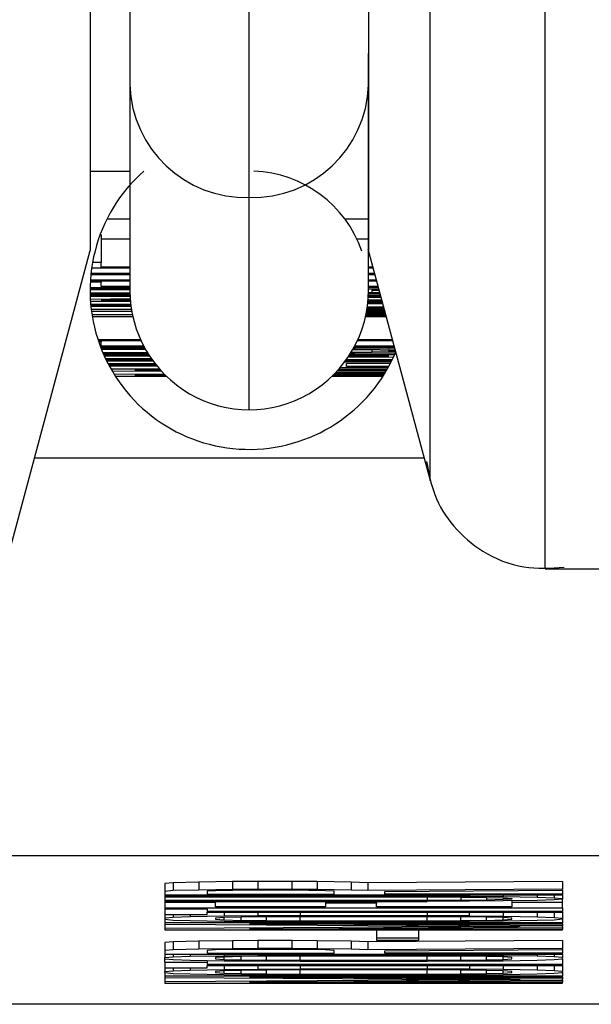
# Model space of a CAD drawing. Header units: inches. Extents: x 170 to 312, y 215 to 248.
# Tile 139 of 256: x 201.0549 to 201.0725, y 243.0122 to 243.0426. Entities that reach past the tile are written whole.
import ezdxf

# ---------------------------------------------------------------- set-up
doc = ezdxf.new("R2010")
doc.units = ezdxf.units.IN
doc.header["$LTSCALE"] = 0.25
doc.header["$MEASUREMENT"] = 0
doc.layers.add('STANDARD MOTOR LH', color=7, linetype='Continuous')

msp = doc.modelspace()

# ---------------------------------------------------------------- linework, layer by layer
at = {"layer": 'STANDARD MOTOR LH'}
for p, q in [((201.0570373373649, 243.0728813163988), (201.0570379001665, 243.0355009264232)), ((201.0582678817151, 243.0576456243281), (201.0582681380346, 243.0406211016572)), ((201.0619591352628, 243.0371442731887), (201.0619588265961, 243.0576456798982)), ((201.0675544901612, 243.0283942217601), (201.0675541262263, 243.0525660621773)), ((201.0711197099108, 243.0256586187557), (201.0711193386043, 243.0503200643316)), ((201.0656500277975, 243.0406212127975), (201.0656500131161, 243.0415963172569)), ((201.0582681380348, 243.0406211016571), (201.0582682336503, 243.0342706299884)), ((201.0656501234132, 243.0342707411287), (201.0656500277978, 243.0406212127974)), ((201.057037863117, 243.0379615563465), (201.0582681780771, 243.0379615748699)), ((201.0619592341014, 243.0305797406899), (201.061959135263, 243.0371442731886)), ((201.0582682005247, 243.0364706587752), (201.057555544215, 243.0364706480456)), ((201.0656500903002, 243.0364707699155), (201.0649249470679, 243.0364707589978)), ((201.0573781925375, 243.0359909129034), (201.0573472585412, 243.0359909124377)), ((201.0573781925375, 243.0359909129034), (201.0573782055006, 243.0351299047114)), ((201.05826820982, 243.0358532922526), (201.0573781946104, 243.0358532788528)), ((201.0656500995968, 243.0358534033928), (201.0652949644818, 243.035853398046)), ((201.054400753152, 243.0256583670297), (201.0570379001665, 243.0355009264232)), ((201.0656357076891, 243.0355547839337), (201.0675544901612, 243.028394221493)), ((201.0570866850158, 243.0349647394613), (201.0582682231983, 243.0349647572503)), ((201.0573782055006, 243.0351299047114), (201.0571129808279, 243.0351299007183)), ((201.0573782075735, 243.0349922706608), (201.0573782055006, 243.0351299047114)), ((201.0582682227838, 243.0349922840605), (201.0573782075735, 243.0349922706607)), ((201.0657864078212, 243.0349923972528), (201.0656501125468, 243.0349923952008)), ((201.0656501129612, 243.0349648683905), (201.0657937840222, 243.0349648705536)), ((201.0582682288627, 243.0345885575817), (201.0570480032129, 243.0345885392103)), ((201.0570622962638, 243.0347628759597), (201.0582682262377, 243.0347628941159)), ((201.0582682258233, 243.0347904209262), (201.0570651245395, 243.0347904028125)), ((201.0658404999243, 243.0347905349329), (201.0656501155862, 243.0347905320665)), ((201.0656501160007, 243.0347630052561), (201.0658478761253, 243.0347630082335)), ((201.0658945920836, 243.0345886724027), (201.0656501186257, 243.034588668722)), ((201.057037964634, 243.0342949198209), (201.0582682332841, 243.0342949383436)), ((201.0582682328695, 243.0343224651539), (201.0570381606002, 243.0343224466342)), ((201.057038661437, 243.0343591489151), (201.0582682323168, 243.0343591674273)), ((201.0573782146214, 243.0345243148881), (201.0570443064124, 243.0345243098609)), ((201.0570463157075, 243.0345610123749), (201.0582682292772, 243.0345610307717)), ((201.0573782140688, 243.0345610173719), (201.0573782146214, 243.0345243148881)), ((201.0573782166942, 243.0343866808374), (201.0573782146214, 243.0345243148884)), ((201.0582682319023, 243.0343866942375), (201.0573782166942, 243.0343866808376)), ((201.0582682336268, 243.0342736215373), (201.0582682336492, 243.034270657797)), ((201.0656501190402, 243.0345611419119), (201.0659019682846, 243.0345611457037)), ((201.0659486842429, 243.0343868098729), (201.0656501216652, 243.0343868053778)), ((201.0656501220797, 243.0343592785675), (201.0659560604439, 243.0343592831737)), ((201.0656501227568, 243.0343143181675), (201.0659688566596, 243.0343115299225)), ((201.0656501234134, 243.0342707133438), (201.0656501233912, 243.034273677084)), ((201.0657548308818, 243.0342812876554), (201.065978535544, 243.0342754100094)), ((201.0657548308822, 243.0342812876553), (201.0657548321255, 243.0341987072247)), ((201.058269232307, 243.0341848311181), (201.0570387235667, 243.0341848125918)), ((201.057039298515, 243.0341572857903), (201.0582699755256, 243.0341573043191)), ((201.0582712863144, 243.0341206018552), (201.0570403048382, 243.0341205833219)), ((201.0570412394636, 243.0340930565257), (201.0582725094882, 243.0340930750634)), ((201.0582777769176, 243.0340054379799), (201.0570459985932, 243.0339919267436)), ((201.0573782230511, 243.033964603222), (201.0582801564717, 243.0339742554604)), ((201.0582809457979, 243.0339646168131), (201.0573782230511, 243.0339646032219)), ((201.0660617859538, 243.03396473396), (201.0656374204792, 243.0339647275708)), ((201.0656437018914, 243.0340530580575), (201.0660369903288, 243.0340572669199)), ((201.0660280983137, 243.0340904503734), (201.0656455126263, 243.0340862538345)), ((201.0656458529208, 243.034093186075), (201.0660273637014, 243.034093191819)), ((201.0660199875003, 243.0341207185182), (201.0656470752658, 243.0341207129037)), ((201.0660071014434, 243.0341688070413), (201.0656486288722, 243.0341656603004)), ((201.0657548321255, 243.0341987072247), (201.0656493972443, 243.0341974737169)), ((201.0659973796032, 243.0342050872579), (201.0657548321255, 243.0341987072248)), ((201.0570494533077, 243.033937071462), (201.0582833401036, 243.0339370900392)), ((201.058293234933, 243.0338418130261), (201.0570575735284, 243.0338344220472)), ((201.0582962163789, 243.0338170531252), (201.0570598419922, 243.0338098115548)), ((201.0570600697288, 243.0338074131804), (201.058298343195, 243.0338001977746)), ((201.0570624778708, 243.033782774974), (201.0583016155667, 243.0337754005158)), ((201.0583157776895, 243.0336801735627), (201.0570738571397, 243.0336801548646)), ((201.0661380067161, 243.0336802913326), (201.0656025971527, 243.0336802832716)), ((201.0656105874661, 243.0337319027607), (201.0661249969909, 243.0337288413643)), ((201.0661176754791, 243.0337561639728), (201.0656144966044, 243.0337590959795)), ((201.0656270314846, 243.0338584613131), (201.0660895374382, 243.0338611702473)), ((201.0660822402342, 243.0338884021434), (201.0656299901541, 243.033885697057)), ((201.0656350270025, 243.0339372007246), (201.0660691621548, 243.0339372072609)), ((201.0570800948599, 243.0336308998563), (201.058325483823, 243.0336231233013)), ((201.0583459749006, 243.0335171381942), (201.0570976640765, 243.033509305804)), ((201.0571056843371, 243.0334599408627), (201.0583583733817, 243.0334599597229)), ((201.0655600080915, 243.0334600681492), (201.066197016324, 243.0334600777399)), ((201.066189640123, 243.033487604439), (201.0655660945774, 243.0334875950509)), ((201.0655760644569, 243.0335350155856), (201.0661758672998, 243.0335390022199)), ((201.0661685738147, 243.0335662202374), (201.0655815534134, 243.0335625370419)), ((201.0655845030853, 243.0335777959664), (201.0661664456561, 243.0335741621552)), ((201.0661591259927, 243.0336014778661), (201.0655896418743, 243.0336052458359)), ((201.0655980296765, 243.0336527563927), (201.0661453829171, 243.0336527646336)), ((201.0585986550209, 243.0327442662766), (201.0572816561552, 243.0327442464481)), ((201.057290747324, 243.0327167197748), (201.0586112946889, 243.0327167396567)), ((201.0573782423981, 243.0326800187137), (201.0573031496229, 243.0326800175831)), ((201.0573629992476, 243.0325148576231), (201.0587126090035, 243.0325148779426)), ((201.0587327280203, 243.0324781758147), (201.0573772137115, 243.0324781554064)), ((201.0573782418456, 243.0327167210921), (201.0573782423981, 243.0326800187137)), ((201.057378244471, 243.032542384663), (201.0573782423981, 243.0326800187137)), ((201.0586978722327, 243.0325424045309), (201.057378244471, 243.0325423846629)), ((201.0573880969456, 243.0324506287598), (201.0587481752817, 243.0324506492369)), ((201.0651663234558, 243.0324438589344), (201.0657548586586, 243.0324369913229)), ((201.0651832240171, 243.0324738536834), (201.0652313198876, 243.0324736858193)), ((201.0652058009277, 243.0325149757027), (201.0664502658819, 243.0325149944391)), ((201.0664428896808, 243.0325425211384), (201.0652205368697, 243.0325425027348)), ((201.065231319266, 243.0325149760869), (201.0652313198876, 243.0324736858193)), ((201.0652313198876, 243.0324736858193), (201.0662783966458, 243.0324645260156)), ((201.0653071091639, 243.0327168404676), (201.0663961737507, 243.0327168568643)), ((201.0663887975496, 243.0327443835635), (201.0653197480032, 243.0327443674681)), ((201.0662783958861, 243.0325149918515), (201.0662783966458, 243.0324645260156)), ((201.0662783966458, 243.0324645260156), (201.0664646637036, 243.0324612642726)), ((201.0588131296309, 243.0323405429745), (201.0574335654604, 243.032340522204)), ((201.0574454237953, 243.0323129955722), (201.058830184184, 243.0323130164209)), ((201.0588534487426, 243.0322763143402), (201.0574615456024, 243.0322762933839)), ((201.0574738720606, 243.0322487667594), (201.0588712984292, 243.0322487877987)), ((201.0589255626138, 243.0321682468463), (201.0575184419, 243.0321528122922)), ((201.0575333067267, 243.0321219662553), (201.0589473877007, 243.0321370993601)), ((201.0650159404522, 243.0322020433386), (201.0664300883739, 243.0322171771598)), ((201.0662783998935, 243.0322488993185), (201.0650381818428, 243.0322352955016)), ((201.0650471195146, 243.0322488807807), (201.0662783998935, 243.0322488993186)), ((201.0664568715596, 243.0322764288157), (201.0650649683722, 243.0322764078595)), ((201.0652313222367, 243.0323177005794), (201.0650907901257, 243.0323172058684)), ((201.0657548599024, 243.0323544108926), (201.0651090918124, 243.0323468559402)), ((201.066278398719, 243.0323268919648), (201.0652313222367, 243.0323177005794)), ((201.0657548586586, 243.0324369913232), (201.0662783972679, 243.0324232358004)), ((201.0657548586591, 243.0324369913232), (201.0657548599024, 243.0323544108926)), ((201.0662783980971, 243.03236818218), (201.0657548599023, 243.0323544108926)), ((201.0662783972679, 243.0324232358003), (201.0664786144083, 243.0324092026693)), ((201.0662783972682, 243.0324232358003), (201.0662783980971, 243.03236818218)), ((201.0664857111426, 243.0323827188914), (201.066278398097, 243.0323681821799)), ((201.0664804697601, 243.0323304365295), (201.066278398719, 243.0323268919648)), ((201.058959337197, 243.0321203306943), (201.0575341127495, 243.0321203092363)), ((201.0575476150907, 243.0320927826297), (201.0589792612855, 243.0320928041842)), ((201.0590477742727, 243.0320020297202), (201.0575981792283, 243.0319933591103)), ((201.0590672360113, 243.031977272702), (201.0576111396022, 243.0319687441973)), ((201.0576158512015, 243.0319598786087), (201.0590880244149, 243.0319513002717)), ((201.0576291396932, 243.0319351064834), (201.0591083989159, 243.0319263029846)), ((201.0591852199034, 243.0318358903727), (201.0576842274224, 243.0318358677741)), ((201.0662342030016, 243.0318359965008), (201.0647332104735, 243.0318359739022)), ((201.0647818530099, 243.0318925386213), (201.0662610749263, 243.0318837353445)), ((201.0663471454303, 243.032045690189), (201.0648975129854, 243.0320370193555)), ((201.0649391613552, 243.0320928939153), (201.0663708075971, 243.0320929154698)), ((201.0663843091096, 243.0321204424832), (201.0649590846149, 243.0321204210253)), ((201.0649695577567, 243.0320103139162), (201.0663331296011, 243.0320183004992)), ((201.0649695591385, 243.0319185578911), (201.0649695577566, 243.0320103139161)), ((201.0662760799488, 243.0319109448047), (201.0649695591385, 243.031918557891)), ((201.0577150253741, 243.0317826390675), (201.0592416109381, 243.0317731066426)), ((201.059331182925, 243.0316790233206), (201.0577836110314, 243.0316693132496)), ((201.0578175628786, 243.0316156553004), (201.0593951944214, 243.0316156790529)), ((201.0584253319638, 243.0318083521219), (201.0592096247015, 243.0318083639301)), ((201.0592143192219, 243.0318031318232), (201.0584253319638, 243.0318083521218)), ((201.0584253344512, 243.0316431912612), (201.0593607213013, 243.0316494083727)), ((201.0593669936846, 243.0316432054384), (201.0584253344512, 243.031643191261)), ((201.0645232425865, 243.0316157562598), (201.0661008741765, 243.0316157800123)), ((201.0661184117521, 243.0316433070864), (201.0645514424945, 243.0316432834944)), ((201.0645922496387, 243.031684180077), (201.0661503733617, 243.0316945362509)), ((201.06616709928, 243.0317219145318), (201.0646194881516, 243.0317122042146)), ((201.0646453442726, 243.0317393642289), (201.0661718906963, 243.0317298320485)), ((201.0661881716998, 243.0317569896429), (201.0646711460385, 243.0317670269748)), ((201.0647088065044, 243.0318084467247), (201.0662183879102, 243.0318084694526)), ((201.0673701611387, 243.0290821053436), (201.0553180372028, 243.0290819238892)), ((201.0711197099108, 243.02565861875), (201.0730444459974, 243.0256586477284)), ((201.0813651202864, 243.0167823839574), (201.0425537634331, 243.0167817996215)), ((201.0596129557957, 243.0159492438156), (201.0593511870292, 243.0159264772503)), ((201.0593511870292, 243.0159264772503), (201.059351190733, 243.0156804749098)), ((201.0596129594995, 243.015703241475), (201.059351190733, 243.0156804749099)), ((201.0603982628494, 243.0159674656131), (201.0596129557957, 243.0159492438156)), ((201.0596129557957, 243.0159492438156), (201.0596129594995, 243.015703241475)), ((201.0603982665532, 243.0157214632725), (201.0596129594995, 243.0157032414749)), ((201.061445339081, 243.0159811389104), (201.0603982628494, 243.0159674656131)), ((201.0603982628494, 243.0159674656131), (201.0603982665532, 243.0157214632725)), ((201.0614453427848, 243.01573513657), (201.0603982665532, 243.0157214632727)), ((201.0609218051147, 243.0156987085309), (201.060660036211, 243.0156850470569)), ((201.0614453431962, 243.0157078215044), (201.0609218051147, 243.0156987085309)), ((201.0622306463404, 243.0159857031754), (201.061445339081, 243.0159811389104)), ((201.061445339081, 243.0159811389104), (201.0614453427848, 243.01573513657)), ((201.0622306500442, 243.0157397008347), (201.0614453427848, 243.0157351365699)), ((201.0622306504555, 243.0157123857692), (201.0614453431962, 243.0157078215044)), ((201.0632777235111, 243.0159857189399), (201.0622306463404, 243.0159857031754)), ((201.0622306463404, 243.0159857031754), (201.0622306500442, 243.0157397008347)), ((201.0632777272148, 243.0157397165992), (201.0622306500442, 243.0157397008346)), ((201.0630159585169, 243.0157123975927), (201.0622306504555, 243.0157123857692)), ((201.0638012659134, 243.0157078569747), (201.0630159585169, 243.0157123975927)), ((201.0640630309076, 243.0159811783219), (201.0632777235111, 243.0159857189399)), ((201.0632777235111, 243.0159857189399), (201.0632777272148, 243.0157397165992)), ((201.0640630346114, 243.0157351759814), (201.0632777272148, 243.0157397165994)), ((201.0643248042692, 243.0156987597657), (201.0638012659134, 243.0157078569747)), ((201.0651101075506, 243.0159675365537), (201.0640630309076, 243.0159811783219)), ((201.0640630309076, 243.0159811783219), (201.0640630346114, 243.0157351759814)), ((201.0651101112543, 243.0157215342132), (201.0640630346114, 243.0157351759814)), ((201.0645865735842, 243.0156851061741), (201.0643248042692, 243.0156987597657)), ((201.0656336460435, 243.0159493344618), (201.0651101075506, 243.0159675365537)), ((201.0651101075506, 243.0159675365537), (201.0651101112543, 243.0157215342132)), ((201.0656336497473, 243.0157033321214), (201.0651101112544, 243.0157215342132)), ((201.0716543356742, 243.0159903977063), (201.0656336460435, 243.0159493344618)), ((201.0656336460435, 243.0159493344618), (201.0656336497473, 243.0157033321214)), ((201.071654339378, 243.0157443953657), (201.0656336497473, 243.0157033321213)), ((201.0661571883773, 243.0156760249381), (201.0716543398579, 243.0157125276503)), ((201.0716543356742, 243.0159903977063), (201.071654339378, 243.0157443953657)), ((201.0716543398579, 243.0157125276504), (201.071654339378, 243.0157443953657)), ((201.0716543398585, 243.0157125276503), (201.071654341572, 243.0155987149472)), ((201.059351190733, 243.0156804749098), (201.0593511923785, 243.0155712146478)), ((201.0593511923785, 243.015571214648), (201.0716543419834, 243.0155713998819)), ((201.0593511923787, 243.015571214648), (201.0593511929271, 243.0155347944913)), ((201.0674660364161, 243.0155349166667), (201.0593511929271, 243.0155347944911)), ((201.0593511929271, 243.0155347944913), (201.0593511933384, 243.0155074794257)), ((201.0593511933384, 243.0155074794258), (201.0674660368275, 243.0155076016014)), ((201.059351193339, 243.0155074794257), (201.059351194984, 243.015398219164)), ((201.067466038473, 243.0153983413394), (201.059351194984, 243.0153982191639)), ((201.059351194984, 243.015398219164), (201.0593511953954, 243.0153709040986)), ((201.060660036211, 243.0156850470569), (201.0606600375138, 243.0155985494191)), ((201.0606600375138, 243.0155985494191), (201.064586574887, 243.0155986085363)), ((201.064586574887, 243.0155986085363), (201.0645865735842, 243.0156851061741)), ((201.0661571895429, 243.0155986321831), (201.0661571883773, 243.0156760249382)), ((201.071654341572, 243.0155987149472), (201.0661571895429, 243.0155986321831)), ((201.0674660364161, 243.0155349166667), (201.0674660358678, 243.0155713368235)), ((201.0674660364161, 243.0155349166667), (201.0687748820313, 243.015530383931)), ((201.0674660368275, 243.0155076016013), (201.0685131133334, 243.0155030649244)), ((201.0674660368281, 243.0155076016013), (201.067466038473, 243.0153983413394)), ((201.0685131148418, 243.015402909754), (201.067466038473, 243.0153983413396)), ((201.0685131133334, 243.0155030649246), (201.0692984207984, 243.0154939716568)), ((201.0685131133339, 243.0155030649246), (201.0685131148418, 243.015402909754)), ((201.0692984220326, 243.0154120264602), (201.0685131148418, 243.0154029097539)), ((201.0687748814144, 243.0155713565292), (201.0687748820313, 243.015530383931)), ((201.0687748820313, 243.015530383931), (201.069821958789, 243.0155212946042)), ((201.069821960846, 243.015384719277), (201.0687748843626, 243.0153755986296)), ((201.0692984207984, 243.0154939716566), (201.0698219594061, 243.0154803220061)), ((201.0692984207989, 243.0154939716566), (201.0692984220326, 243.0154120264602)), ((201.0698219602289, 243.0154256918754), (201.0692984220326, 243.0154120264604)), ((201.0698219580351, 243.0155713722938), (201.069821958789, 243.0155212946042)), ((201.069821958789, 243.0155212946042), (201.0708690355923, 243.0155031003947)), ((201.0698219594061, 243.0154803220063), (201.0700837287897, 243.0154621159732)), ((201.0698219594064, 243.0154803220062), (201.0698219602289, 243.0154256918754)), ((201.070083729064, 243.0154439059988), (201.0698219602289, 243.0154256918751)), ((201.0708690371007, 243.0154029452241), (201.069821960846, 243.015384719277)), ((201.0700837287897, 243.015462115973), (201.070083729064, 243.0154439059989)), ((201.070083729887, 243.0153892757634), (201.0700837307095, 243.0153346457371)), ((201.0708690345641, 243.0155713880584), (201.0708690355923, 243.0155031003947)), ((201.0708690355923, 243.0155031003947), (201.0713925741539, 243.0154848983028)), ((201.0713925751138, 243.0154211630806), (201.0708690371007, 243.0154029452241)), ((201.0713925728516, 243.0155713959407), (201.0713925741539, 243.0154848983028)), ((201.0713925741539, 243.0154848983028), (201.071654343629, 243.0154621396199)), ((201.0716543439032, 243.0154439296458), (201.0713925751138, 243.0154211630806)), ((201.0716543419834, 243.0155713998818), (201.071654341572, 243.0155987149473)), ((201.071654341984, 243.0155713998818), (201.071654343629, 243.0154621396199)), ((201.071654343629, 243.0154621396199), (201.0716543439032, 243.0154439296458)), ((201.0716543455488, 243.0153346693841), (201.0716543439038, 243.0154439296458)), ((201.0593511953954, 243.0153709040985), (201.0674660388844, 243.0153710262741)), ((201.0593511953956, 243.0153709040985), (201.0593511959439, 243.0153344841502)), ((201.0609218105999, 243.0153345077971), (201.0593511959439, 243.0153344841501)), ((201.0593511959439, 243.0153344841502), (201.0593511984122, 243.0151705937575)), ((201.0593511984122, 243.0151705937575), (201.0716543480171, 243.0151707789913)), ((201.0593511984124, 243.0151705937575), (201.0593511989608, 243.0151341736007)), ((201.0606600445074, 243.0151341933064), (201.0593511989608, 243.0151341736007)), ((201.0593511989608, 243.0151341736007), (201.0593512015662, 243.0149611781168)), ((201.0606600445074, 243.0151341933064), (201.060660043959, 243.0151706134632)), ((201.0606600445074, 243.0151341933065), (201.0606600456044, 243.0150613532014)), ((201.0609218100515, 243.0153709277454), (201.0609218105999, 243.0153345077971)), ((201.0609218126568, 243.0151979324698), (201.0609218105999, 243.0153345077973)), ((201.0643248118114, 243.0151979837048), (201.0609218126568, 243.01519793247)), ((201.0643248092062, 243.0153709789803), (201.0643248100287, 243.0153163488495)), ((201.0658954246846, 243.0153163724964), (201.0643248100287, 243.0153163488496)), ((201.0643248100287, 243.0153163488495), (201.0643248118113, 243.0151979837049)), ((201.0658954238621, 243.0153710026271), (201.0658954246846, 243.0153163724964)), ((201.0658954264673, 243.0151980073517), (201.0658954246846, 243.0153163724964)), ((201.0700837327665, 243.0151980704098), (201.0658954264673, 243.0151980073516)), ((201.0687748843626, 243.0153755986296), (201.0674660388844, 243.0153710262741)), ((201.0716543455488, 243.0153346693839), (201.0700837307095, 243.015334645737)), ((201.0700837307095, 243.0153346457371), (201.0700837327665, 243.0151980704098)), ((201.0716543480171, 243.0151707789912), (201.0716543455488, 243.0153346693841)), ((201.0716543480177, 243.0151707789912), (201.0716543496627, 243.0150615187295)), ((201.0593512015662, 243.014961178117), (201.0606600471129, 243.0149611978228)), ((201.0593512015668, 243.0149611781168), (201.0593512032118, 243.0148519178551)), ((201.0596129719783, 243.0148746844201), (201.0593512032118, 243.014851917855)), ((201.0593512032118, 243.0148519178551), (201.0593512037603, 243.0148154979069)), ((201.0593512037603, 243.0148154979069), (201.0596129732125, 243.014792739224)), ((201.0593512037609, 243.0148154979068), (201.0593512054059, 243.014706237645)), ((201.059612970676, 243.0149611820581), (201.0596129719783, 243.0148746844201)), ((201.0601365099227, 243.0148929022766), (201.0596129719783, 243.0148746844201)), ((201.0596129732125, 243.0147927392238), (201.0601365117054, 243.0147745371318)), ((201.0601365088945, 243.0149611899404), (201.0601365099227, 243.0148929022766)), ((201.0611835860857, 243.0149111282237), (201.0601365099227, 243.0148929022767)), ((201.0716543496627, 243.0150615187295), (201.0606600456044, 243.0150613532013)), ((201.0606600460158, 243.0150340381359), (201.0716543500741, 243.0150342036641)), ((201.0606600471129, 243.0149611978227), (201.0606600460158, 243.0150340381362)), ((201.0611835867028, 243.0148701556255), (201.0609218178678, 243.0148519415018)), ((201.0609218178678, 243.0148519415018), (201.0609218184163, 243.0148155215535)), ((201.0609218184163, 243.0148155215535), (201.0611835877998, 243.0147973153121)), ((201.0611835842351, 243.0150340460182), (201.0611835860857, 243.0149111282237)), ((201.0622306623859, 243.0149202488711), (201.0611835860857, 243.0149111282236)), ((201.0617071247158, 243.0148838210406), (201.0611835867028, 243.0148701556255)), ((201.0611835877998, 243.0147973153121), (201.0611835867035, 243.0148701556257)), ((201.0611835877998, 243.0147973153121), (201.0617071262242, 243.0147836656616)), ((201.0624924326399, 243.0148929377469), (201.0617071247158, 243.0148838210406)), ((201.0617071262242, 243.0147836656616), (201.0617071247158, 243.0148838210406)), ((201.0617071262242, 243.0147836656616), (201.0624924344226, 243.0147745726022)), ((201.0622306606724, 243.0150340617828), (201.0622306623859, 243.0149202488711)), ((201.0635395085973, 243.0149248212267), (201.0622306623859, 243.0149202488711)), ((201.0635395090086, 243.0148975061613), (201.0624924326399, 243.0148929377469)), ((201.0624924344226, 243.0147745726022), (201.0624924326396, 243.0148929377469)), ((201.0635395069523, 243.0150340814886), (201.0635395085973, 243.0149248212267)), ((201.0674660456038, 243.0149248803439), (201.0635395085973, 243.0149248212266)), ((201.0674660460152, 243.0148975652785), (201.0635395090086, 243.0148975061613)), ((201.0635395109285, 243.0147700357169), (201.0635395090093, 243.0148975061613)), ((201.0674660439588, 243.0150341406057), (201.0674660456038, 243.0149248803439)), ((201.068774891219, 243.0149203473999), (201.0674660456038, 243.0149248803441)), ((201.0685131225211, 243.0148930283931), (201.0674660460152, 243.0148975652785)), ((201.067466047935, 243.014770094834), (201.0674660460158, 243.0148975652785)), ((201.0692984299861, 243.0148839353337), (201.0685131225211, 243.0148930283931)), ((201.0685131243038, 243.0147746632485), (201.0685131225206, 243.0148930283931)), ((201.0685131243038, 243.0147746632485), (201.0692984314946, 243.0147837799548)), ((201.068774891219, 243.0149203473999), (201.0687748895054, 243.0150341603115)), ((201.068774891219, 243.0149203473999), (201.0698219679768, 243.0149112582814)), ((201.0698219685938, 243.0148702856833), (201.0692984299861, 243.0148839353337)), ((201.0692984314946, 243.0147837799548), (201.0692984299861, 243.0148839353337)), ((201.0692984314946, 243.0147837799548), (201.0698219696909, 243.0147974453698)), ((201.0698219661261, 243.015034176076), (201.0698219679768, 243.0149112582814)), ((201.0698219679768, 243.0149112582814), (201.07086904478, 243.0148930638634)), ((201.0700837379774, 243.0148520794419), (201.0698219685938, 243.0148702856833)), ((201.0698219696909, 243.0147974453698), (201.0698219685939, 243.0148702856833)), ((201.0698219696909, 243.0147974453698), (201.0700837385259, 243.0148156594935)), ((201.0700837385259, 243.0148156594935), (201.0700837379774, 243.0148520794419)), ((201.0708690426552, 243.0150341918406), (201.07086904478, 243.0148930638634)), ((201.07086904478, 243.0148930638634), (201.0713925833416, 243.0148748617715)), ((201.0713925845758, 243.0147929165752), (201.0708690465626, 243.0147746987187)), ((201.0713925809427, 243.0150341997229), (201.0713925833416, 243.0148748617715)), ((201.0713925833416, 243.0148748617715), (201.0716543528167, 243.0148521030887)), ((201.0716543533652, 243.0148156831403), (201.0713925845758, 243.0147929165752)), ((201.0716543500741, 243.015034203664), (201.0716543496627, 243.0150615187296)), ((201.071654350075, 243.015034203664), (201.0716543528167, 243.0148521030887)), ((201.0716543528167, 243.0148521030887), (201.0716543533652, 243.0148156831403)), ((201.0716543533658, 243.0148156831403), (201.0716543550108, 243.0147064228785)), ((201.0716543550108, 243.0147064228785), (201.0593512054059, 243.0147062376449)), ((201.0593512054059, 243.014706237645), (201.0593512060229, 243.0146652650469)), ((201.0593512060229, 243.0146652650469), (201.0703455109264, 243.0145971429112)), ((201.0593512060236, 243.0146652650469), (201.0593512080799, 243.0145286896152)), ((201.0703455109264, 243.014597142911), (201.0593512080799, 243.014528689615)), ((201.0593512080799, 243.0145286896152), (201.059351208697, 243.0144877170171)), ((201.059351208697, 243.0144877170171), (201.0716543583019, 243.0144879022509)), ((201.0601365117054, 243.014774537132), (201.0611835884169, 243.0147563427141)), ((201.0611835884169, 243.0147563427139), (201.0622306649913, 243.0147472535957)), ((201.0619688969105, 243.014678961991), (201.0716543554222, 243.0146791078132)), ((201.0716543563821, 243.0146153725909), (201.0619688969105, 243.0146789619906)), ((201.0619688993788, 243.014515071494), (201.0716543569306, 243.0145789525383)), ((201.0716543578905, 243.0145152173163), (201.0619688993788, 243.0145150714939)), ((201.0622306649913, 243.0147472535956), (201.0635395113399, 243.0147427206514)), ((201.0624924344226, 243.0147745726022), (201.0635395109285, 243.0147700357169)), ((201.0635395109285, 243.0147700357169), (201.067466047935, 243.014770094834)), ((201.0635395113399, 243.0147427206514), (201.0674660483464, 243.0147427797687)), ((201.0672042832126, 243.0144788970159), (201.0658954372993, 243.0144788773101)), ((201.0658954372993, 243.0144788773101), (201.0658954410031, 243.0142328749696)), ((201.0672042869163, 243.014232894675), (201.0672042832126, 243.0144788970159)), ((201.067466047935, 243.014770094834), (201.0685131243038, 243.0147746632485)), ((201.0687748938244, 243.0147473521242), (201.0674660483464, 243.0147427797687)), ((201.069821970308, 243.0147564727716), (201.0687748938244, 243.0147473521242)), ((201.0708690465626, 243.0147746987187), (201.069821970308, 243.0147564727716)), ((201.0716543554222, 243.0146791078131), (201.0716543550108, 243.0147064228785)), ((201.0716543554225, 243.0146791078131), (201.0716543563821, 243.0146153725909)), ((201.0716543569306, 243.0145789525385), (201.0716543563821, 243.014615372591)), ((201.0716543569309, 243.0145789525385), (201.0716543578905, 243.0145152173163)), ((201.0716543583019, 243.0144879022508), (201.0716543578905, 243.0145152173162)), ((201.0672042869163, 243.0142328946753), (201.0658954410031, 243.0142328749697)), ((201.0658954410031, 243.0142328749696), (201.065895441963, 243.0141691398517)), ((201.065895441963, 243.0141691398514), (201.0672042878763, 243.0141691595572)), ((201.0672042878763, 243.0141691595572), (201.0672042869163, 243.014232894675)), ((201.0596129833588, 243.0141191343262), (201.0593512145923, 243.0140963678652)), ((201.0593512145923, 243.0140963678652), (201.0593512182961, 243.0138503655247)), ((201.0596129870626, 243.0138731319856), (201.0593512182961, 243.0138503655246)), ((201.0603982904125, 243.0141373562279), (201.0596129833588, 243.0141191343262)), ((201.0596129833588, 243.0141191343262), (201.0596129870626, 243.0138731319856)), ((201.0603982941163, 243.0138913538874), (201.0596129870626, 243.0138731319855)), ((201.0614453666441, 243.0141510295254), (201.0603982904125, 243.0141373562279)), ((201.0603982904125, 243.0141373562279), (201.0603982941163, 243.0138913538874)), ((201.0614453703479, 243.0139050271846), (201.0603982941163, 243.0138913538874)), ((201.0609218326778, 243.0138685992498), (201.0606600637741, 243.0138549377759)), ((201.0614453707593, 243.0138777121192), (201.0609218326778, 243.0138685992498)), ((201.0622306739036, 243.0141555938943), (201.0614453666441, 243.0141510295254)), ((201.0614453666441, 243.0141510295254), (201.0614453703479, 243.0139050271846)), ((201.0622306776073, 243.0139095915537), (201.0614453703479, 243.0139050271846)), ((201.0622306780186, 243.0138822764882), (201.0614453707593, 243.0138777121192)), ((201.0632777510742, 243.0141556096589), (201.0622306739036, 243.0141555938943)), ((201.0622306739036, 243.0141555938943), (201.0622306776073, 243.0139095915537)), ((201.0632777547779, 243.0139096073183), (201.0622306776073, 243.0139095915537)), ((201.06301598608, 243.0138822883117), (201.0622306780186, 243.0138822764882)), ((201.0638012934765, 243.0138777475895), (201.06301598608, 243.0138822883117)), ((201.0640630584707, 243.0141510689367), (201.0632777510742, 243.0141556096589)), ((201.0632777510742, 243.0141556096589), (201.0632777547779, 243.0139096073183)), ((201.0640630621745, 243.0139050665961), (201.0632777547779, 243.0139096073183)), ((201.0643248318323, 243.0138686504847), (201.0638012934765, 243.0138777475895)), ((201.0651101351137, 243.0141374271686), (201.0640630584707, 243.0141510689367)), ((201.0640630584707, 243.0141510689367), (201.0640630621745, 243.0139050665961)), ((201.0651101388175, 243.0138914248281), (201.0640630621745, 243.0139050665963)), ((201.0645866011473, 243.0138549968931), (201.0643248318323, 243.0138686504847)), ((201.0656336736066, 243.0141192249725), (201.0651101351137, 243.0141374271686)), ((201.0651101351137, 243.0141374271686), (201.0651101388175, 243.0138914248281)), ((201.0656336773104, 243.013873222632), (201.0651101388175, 243.013891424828)), ((201.0716543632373, 243.0141602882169), (201.0656336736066, 243.0141192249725)), ((201.0656336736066, 243.0141192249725), (201.0656336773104, 243.013873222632)), ((201.0716543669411, 243.0139142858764), (201.0656336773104, 243.013873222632)), ((201.0661572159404, 243.0138459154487), (201.071654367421, 243.0138824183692)), ((201.0716543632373, 243.0141602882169), (201.0716543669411, 243.0139142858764)), ((201.071654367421, 243.0138824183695), (201.0716543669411, 243.0139142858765)), ((201.0716543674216, 243.0138824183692), (201.0716543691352, 243.0137686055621)), ((201.0593512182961, 243.0138503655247), (201.0593512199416, 243.013741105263)), ((201.0593512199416, 243.0137411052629), (201.0716543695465, 243.0137412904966)), ((201.0593512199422, 243.0137411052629), (201.0593512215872, 243.013631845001)), ((201.0593512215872, 243.013631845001), (201.0596129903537, 243.0136546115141)), ((201.0593512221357, 243.0135954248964), (201.0593512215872, 243.013631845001)), ((201.0593512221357, 243.0135954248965), (201.0596129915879, 243.0135726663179)), ((201.0593512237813, 243.0134861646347), (201.0593512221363, 243.0135954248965)), ((201.0596129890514, 243.013741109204), (201.0596129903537, 243.0136546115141)), ((201.0596129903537, 243.0136546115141), (201.0601365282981, 243.0136728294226)), ((201.0596129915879, 243.0135726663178), (201.0601365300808, 243.0135544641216)), ((201.0601365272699, 243.0137411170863), (201.0601365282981, 243.0136728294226)), ((201.0601365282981, 243.0136728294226), (201.0611836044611, 243.0136910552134)), ((201.0606600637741, 243.0138549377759), (201.0606600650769, 243.013768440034)), ((201.0606600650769, 243.013768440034), (201.06458660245, 243.0137684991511)), ((201.0611836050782, 243.0136500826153), (201.0609218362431, 243.0136318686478)), ((201.0609218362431, 243.0136318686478), (201.0609218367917, 243.0135954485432)), ((201.0609218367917, 243.0135954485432), (201.0611836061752, 243.0135772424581)), ((201.0611836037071, 243.0137411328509), (201.0611836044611, 243.0136910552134)), ((201.0611836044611, 243.0136910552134), (201.0622306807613, 243.0137001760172)), ((201.0617071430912, 243.0136637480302), (201.0611836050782, 243.0136500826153)), ((201.0611836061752, 243.0135772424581), (201.0611836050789, 243.0136500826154)), ((201.0611836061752, 243.0135772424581), (201.0617071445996, 243.0135635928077)), ((201.0624924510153, 243.0136728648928), (201.0617071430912, 243.0136637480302)), ((201.0617071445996, 243.0135635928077), (201.0617071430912, 243.0136637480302)), ((201.0617071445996, 243.0135635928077), (201.062492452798, 243.0135544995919)), ((201.0622306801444, 243.0137411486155), (201.0622306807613, 243.0137001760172)), ((201.0622306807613, 243.0137001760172), (201.0635395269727, 243.0137047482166)), ((201.0635395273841, 243.013677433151), (201.0624924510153, 243.0136728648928)), ((201.062492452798, 243.0135544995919), (201.062492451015, 243.0136728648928)), ((201.0635395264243, 243.0137411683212), (201.0635395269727, 243.0137047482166)), ((201.0674660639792, 243.0137048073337), (201.0635395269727, 243.0137047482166)), ((201.0674660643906, 243.0136774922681), (201.0635395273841, 243.013677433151)), ((201.0635395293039, 243.013549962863), (201.0635395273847, 243.013677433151)), ((201.06458660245, 243.0137684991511), (201.0645866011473, 243.0138549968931)), ((201.066157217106, 243.013768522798), (201.0661572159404, 243.0138459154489)), ((201.0716543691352, 243.0137686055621), (201.066157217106, 243.0137685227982)), ((201.0674660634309, 243.0137412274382), (201.0674660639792, 243.0137048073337)), ((201.0687749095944, 243.0137002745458), (201.0674660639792, 243.0137048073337)), ((201.0685131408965, 243.0136729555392), (201.0674660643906, 243.0136774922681)), ((201.0674660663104, 243.0135500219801), (201.0674660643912, 243.0136774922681)), ((201.0692984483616, 243.0136638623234), (201.0685131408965, 243.0136729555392)), ((201.0685131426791, 243.0135545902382), (201.068513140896, 243.0136729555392)), ((201.0685131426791, 243.0135545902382), (201.06929844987, 243.0135637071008)), ((201.0687749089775, 243.013741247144), (201.0687749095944, 243.0137002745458)), ((201.0698219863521, 243.0136911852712), (201.0687749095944, 243.0137002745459)), ((201.0698219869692, 243.0136502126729), (201.0692984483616, 243.0136638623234)), ((201.06929844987, 243.0135637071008), (201.0692984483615, 243.0136638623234)), ((201.06929844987, 243.0135637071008), (201.0698219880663, 243.0135773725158)), ((201.0698219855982, 243.0137412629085), (201.0698219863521, 243.0136911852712)), ((201.0708690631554, 243.0136729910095), (201.0698219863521, 243.0136911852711)), ((201.0700837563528, 243.0136320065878), (201.0698219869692, 243.0136502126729)), ((201.0698219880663, 243.0135773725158), (201.0698219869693, 243.0136502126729)), ((201.0698219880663, 243.0135773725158), (201.0700837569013, 243.0135955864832)), ((201.0700837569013, 243.0135955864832), (201.0700837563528, 243.0136320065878)), ((201.0708690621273, 243.0137412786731), (201.0708690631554, 243.0136729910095)), ((201.071392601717, 243.0136547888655), (201.0708690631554, 243.0136729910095)), ((201.0708690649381, 243.0135546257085), (201.0713926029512, 243.0135728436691)), ((201.0713926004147, 243.0137412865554), (201.071392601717, 243.0136547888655)), ((201.0716543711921, 243.0136320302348), (201.071392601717, 243.0136547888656)), ((201.0713926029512, 243.0135728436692), (201.0716543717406, 243.01359561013)), ((201.0716543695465, 243.0137412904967), (201.0716543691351, 243.0137686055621)), ((201.0716543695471, 243.0137412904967), (201.0716543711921, 243.0136320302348)), ((201.0716543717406, 243.0135956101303), (201.0716543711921, 243.0136320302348)), ((201.0716543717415, 243.0135956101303), (201.0716543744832, 243.0134135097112)), ((201.0593512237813, 243.0134861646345), (201.0606600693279, 243.0134861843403)), ((201.0593512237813, 243.0134861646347), (201.0593512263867, 243.0133131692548)), ((201.0593512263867, 243.0133131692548), (201.0606600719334, 243.0133131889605)), ((201.0593512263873, 243.0133131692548), (201.0593512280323, 243.0132039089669)), ((201.0596129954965, 243.0133131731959), (201.0596129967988, 243.01322667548)), ((201.0601365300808, 243.0135544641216), (201.0611836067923, 243.01353626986)), ((201.0601365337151, 243.0133131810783), (201.0601365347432, 243.0132448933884)), ((201.0601365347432, 243.0132448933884), (201.0611836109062, 243.0132631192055)), ((201.0606600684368, 243.0135453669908), (201.0606600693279, 243.0134861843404)), ((201.0606600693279, 243.0134861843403), (201.0606600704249, 243.0134133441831)), ((201.0716543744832, 243.0134135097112), (201.0606600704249, 243.0134133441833)), ((201.0606600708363, 243.0133860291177), (201.0716543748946, 243.0133861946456)), ((201.0606600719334, 243.0133131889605), (201.0606600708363, 243.0133860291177)), ((201.0611836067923, 243.0135362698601), (201.0622306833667, 243.0135271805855)), ((201.0611836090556, 243.013386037), (201.0611836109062, 243.0132631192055)), ((201.0611836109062, 243.0132631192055), (201.0622306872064, 243.0132722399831)), ((201.0622306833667, 243.0135271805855), (201.0635395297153, 243.0135226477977)), ((201.0622306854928, 243.0133860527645), (201.0622306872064, 243.0132722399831)), ((201.0622306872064, 243.0132722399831), (201.0635395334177, 243.0132768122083)), ((201.062492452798, 243.0135544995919), (201.0635395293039, 243.013549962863)), ((201.0635395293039, 243.013549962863), (201.0674660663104, 243.0135500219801)), ((201.0635395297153, 243.0135226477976), (201.0674660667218, 243.0135227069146)), ((201.0635395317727, 243.0133860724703), (201.0635395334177, 243.0132768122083)), ((201.0674660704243, 243.0132768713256), (201.0635395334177, 243.0132768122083)), ((201.0674660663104, 243.0135500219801), (201.0685131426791, 243.0135545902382)), ((201.0674660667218, 243.0135227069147), (201.0687749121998, 243.013527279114)), ((201.0674660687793, 243.0133861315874), (201.0674660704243, 243.0132768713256)), ((201.0687749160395, 243.0132723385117), (201.0674660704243, 243.0132768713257)), ((201.0687749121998, 243.013527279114), (201.0698219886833, 243.0135363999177)), ((201.0687749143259, 243.013386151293), (201.0687749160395, 243.0132723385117)), ((201.0698219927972, 243.0132632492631), (201.0687749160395, 243.0132723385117)), ((201.0698219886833, 243.0135363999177), (201.0708690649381, 243.0135546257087)), ((201.0698219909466, 243.0133861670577), (201.0698219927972, 243.0132632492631)), ((201.0708690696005, 243.0132450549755), (201.0698219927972, 243.0132632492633)), ((201.0708690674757, 243.0133861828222), (201.0708690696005, 243.0132450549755)), ((201.0713926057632, 243.0133861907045), (201.0713926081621, 243.0132268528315)), ((201.0716543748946, 243.0133861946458), (201.0716543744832, 243.0134135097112)), ((201.0716543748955, 243.0133861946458), (201.0716543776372, 243.0132040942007)), ((201.0593512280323, 243.0132039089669), (201.0596129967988, 243.01322667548)), ((201.0593512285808, 243.0131674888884), (201.0593512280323, 243.0132039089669)), ((201.0593512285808, 243.0131674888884), (201.0596129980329, 243.0131447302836)), ((201.0593512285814, 243.0131674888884), (201.0593512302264, 243.0130582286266)), ((201.0716543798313, 243.0130584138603), (201.0593512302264, 243.0130582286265)), ((201.0593512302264, 243.0130582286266), (201.0593512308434, 243.0130172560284)), ((201.0593512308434, 243.0130172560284), (201.0703455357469, 243.0129491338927)), ((201.0593512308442, 243.0130172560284), (201.0593512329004, 243.0128806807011)), ((201.0703455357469, 243.0129491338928), (201.0593512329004, 243.0128806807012)), ((201.0596129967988, 243.01322667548), (201.0601365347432, 243.0132448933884)), ((201.0596129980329, 243.0131447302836), (201.0601365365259, 243.0131265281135)), ((201.0601365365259, 243.0131265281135), (201.0611836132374, 243.0131083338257)), ((201.0611836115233, 243.0132221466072), (201.0609218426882, 243.0132039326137)), ((201.0609218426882, 243.0132039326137), (201.0609218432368, 243.0131675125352)), ((201.0609218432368, 243.0131675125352), (201.0611836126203, 243.013149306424)), ((201.0617071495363, 243.0132358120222), (201.0611836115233, 243.0132221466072)), ((201.0611836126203, 243.013149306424), (201.061183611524, 243.0132221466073)), ((201.0611836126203, 243.013149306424), (201.0617071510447, 243.0131356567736)), ((201.0611836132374, 243.0131083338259), (201.0622306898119, 243.0130992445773)), ((201.0624924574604, 243.0132449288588), (201.0617071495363, 243.0132358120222)), ((201.0617071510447, 243.0131356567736), (201.0617071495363, 243.0132358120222)), ((201.0617071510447, 243.0131356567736), (201.0624924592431, 243.0131265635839)), ((201.061968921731, 243.0130309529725), (201.0716543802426, 243.013031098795)), ((201.0716543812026, 243.0129673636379), (201.061968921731, 243.0130309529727)), ((201.0622306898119, 243.0130992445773), (201.0635395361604, 243.0130947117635)), ((201.0635395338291, 243.013249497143), (201.0624924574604, 243.0132449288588)), ((201.0624924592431, 243.0131265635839), (201.0624924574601, 243.0132449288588)), ((201.0624924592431, 243.0131265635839), (201.063539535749, 243.0131220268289)), ((201.0674660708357, 243.0132495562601), (201.0635395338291, 243.013249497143)), ((201.063539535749, 243.0131220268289), (201.0635395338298, 243.013249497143)), ((201.063539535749, 243.0131220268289), (201.0674660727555, 243.013122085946)), ((201.0635395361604, 243.0130947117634), (201.0674660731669, 243.0130947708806)), ((201.0685131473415, 243.0132450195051), (201.0674660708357, 243.0132495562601)), ((201.0674660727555, 243.013122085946), (201.0674660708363, 243.0132495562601)), ((201.0674660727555, 243.013122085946), (201.0685131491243, 243.0131266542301)), ((201.0674660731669, 243.0130947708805), (201.0687749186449, 243.0130993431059)), ((201.0692984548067, 243.0132359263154), (201.0685131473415, 243.0132450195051)), ((201.0685131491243, 243.0131266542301), (201.0685131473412, 243.0132450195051)), ((201.0685131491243, 243.0131266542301), (201.0692984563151, 243.0131357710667)), ((201.0687749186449, 243.0130993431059), (201.0698219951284, 243.0131084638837)), ((201.0698219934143, 243.0132222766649), (201.0692984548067, 243.0132359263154)), ((201.0692984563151, 243.0131357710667), (201.0692984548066, 243.0132359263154)), ((201.0692984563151, 243.0131357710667), (201.0698219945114, 243.0131494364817)), ((201.0700837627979, 243.0132040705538), (201.0698219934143, 243.0132222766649)), ((201.0698219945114, 243.0131494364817), (201.0698219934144, 243.0132222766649)), ((201.0698219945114, 243.0131494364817), (201.0700837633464, 243.0131676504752)), ((201.0698219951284, 243.0131084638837), (201.0708690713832, 243.0131266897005)), ((201.0700837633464, 243.0131676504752), (201.0700837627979, 243.0132040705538)), ((201.0713926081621, 243.0132268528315), (201.0708690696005, 243.0132450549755)), ((201.0708690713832, 243.0131266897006), (201.0713926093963, 243.0131449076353)), ((201.0716543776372, 243.0132040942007), (201.0713926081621, 243.0132268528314)), ((201.0713926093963, 243.0131449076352), (201.0716543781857, 243.0131676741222)), ((201.0716543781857, 243.0131676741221), (201.0716543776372, 243.0132040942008)), ((201.0716543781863, 243.0131676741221), (201.0716543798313, 243.0130584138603)), ((201.0716543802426, 243.0130310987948), (201.0716543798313, 243.0130584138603)), ((201.071654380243, 243.0130310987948), (201.0716543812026, 243.0129673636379)), ((201.0716543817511, 243.0129309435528), (201.0716543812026, 243.0129673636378)), ((201.0593512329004, 243.0128806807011), (201.0593512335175, 243.0128397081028)), ((201.0593512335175, 243.0128397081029), (201.0716543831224, 243.0128398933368)), ((201.0619689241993, 243.0128670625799), (201.0716543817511, 243.0129309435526)), ((201.071654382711, 243.0128672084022), (201.0619689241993, 243.0128670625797)), ((201.0716543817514, 243.0129309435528), (201.071654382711, 243.0128672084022)), ((201.0716543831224, 243.0128398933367), (201.071654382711, 243.0128672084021)), ((201.0902719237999, 243.0121875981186), (201.0336470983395, 243.0121867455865))]:
    msp.add_line(p, q, dxfattribs=at)
for centre, radius, start, end in [((201.0618551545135, 243.0407314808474), 0.003588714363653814, 181.762541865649, 271.6603416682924), ((201.0620630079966, 243.0407314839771), 0.003588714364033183, 268.341383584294, 358.2391833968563), ((201.061959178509, 243.0342736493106), 0.004921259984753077, 131.4626244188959, 337.0923849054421), ((201.061959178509, 243.0342736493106), 0.003690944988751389, 19.18002558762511, 87.704614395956), ((201.0619591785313, 243.0342706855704), 0.003690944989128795, 180.0198380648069, 0.01986403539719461)]:
    msp.add_arc(centre, radius, start, end, dxfattribs=at)
for points, knots in [([(201.0656497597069, 243.0584282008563), (201.0656498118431, 243.0549653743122), (201.0656499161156, 243.0480397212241), (201.0656500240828, 243.0408687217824), (201.0656500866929, 243.0367103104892), (201.0656501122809, 243.0350108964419), (201.0656501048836, 243.0355022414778), (201.0656501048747, 243.0355028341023)], [0, 0, 0, 0, 0.2499245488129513, 0.4998490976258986, 0.749773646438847, 0.999698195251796, 1, 1, 1, 1]), ([(201.0674476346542, 243.0289762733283), (201.067512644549, 243.028628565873), (201.0676480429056, 243.0279043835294), (201.0682586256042, 243.0269254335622), (201.0691973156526, 243.0261152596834), (201.0704122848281, 243.025626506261), (201.0712894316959, 243.0256803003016), (201.0717095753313, 243.0257060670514)], [0, 0, 0, 0, 0.1760409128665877, 0.3666464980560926, 0.5638383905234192, 0.791083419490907, 1, 1, 1, 1])]:
    msp.add_open_spline(points, degree=3, knots=knots, dxfattribs=at)

doc.saveas('drawing.dxf')
